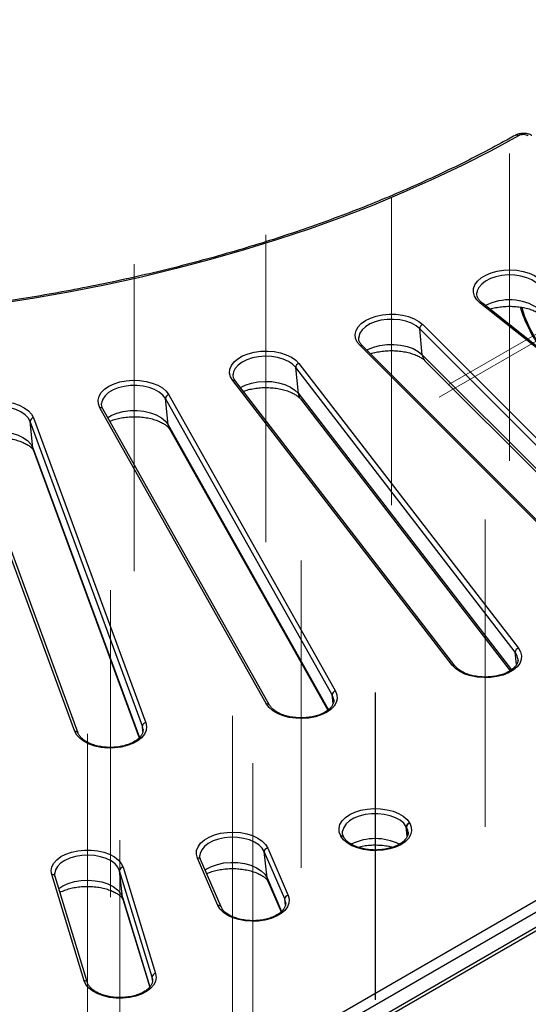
# Model space of a CAD drawing. Header units: millimetres. Extents: x 200 to 5740, y 200 to 4000.
# Tile 29 of 38: x 4419 to 4564, y 2380 to 2661. Entities that reach past the tile are written whole.
import ezdxf

# ---------------------------------------------------------------- set-up
doc = ezdxf.new("R2010")
doc.units = ezdxf.units.MM
doc.header["$LTSCALE"] = 20
doc.linetypes.add('CENTERX2', pattern=[20.32, 12.7, -2.54, 2.54, -2.54])
doc.layers.add('FORMAT', color=7, linetype='Continuous')

msp = doc.modelspace()

# ---------------------------------------------------------------- linework, layer by layer
at = {"color": 7, "linetype": 'Continuous', "lineweight": 25}
for p, q in [((5195.934, 2764.553), (4333.264, 2266.544)), ((5192.642, 2763.623), (4333.264, 2267.514)), ((4549.828, 2583.553), (4549.793, 2583.316)), ((4641.273, 2508.438), (4550.754, 2580.361)), ((4641.895, 2508.404), (4551.376, 2580.328)), ((4610.482, 2496.042), (4533.482, 2573.034)), ((4534.19, 2565.637), (4533.482, 2573.034)), ((4534.345, 2574.209), (4611.345, 2497.218)), ((4516.062, 2570.67), (4516.046, 2570.462)), ((4593.433, 2491.248), (4516.433, 2568.239)), ((4594.14, 2491.138), (4517.14, 2568.13)), ((4560.727, 2480.774), (4498.09, 2561.99)), ((4498.837, 2554.548), (4498.09, 2561.99)), ((4499, 2563.112), (4561.637, 2481.895)), ((4534.969, 2563.895), (4608.944, 2489.927)), ((4480.225, 2560.129), (4480.212, 2559.966)), ((4542.743, 2477.039), (4480.105, 2558.255)), ((4543.535, 2476.833), (4480.897, 2558.049)), ((4461.839, 2554.207), (4509.428, 2469.656)), ((4489.757, 2465.967), (4442.169, 2550.518)), ((4508.48, 2468.591), (4460.892, 2553.142)), ((4461.669, 2545.654), (4460.892, 2553.142)), ((4499.428, 2553.02), (4559.244, 2475.462)), ((4423.269, 2547.594), (4455.288, 2460.635)), ((4490.629, 2465.641), (4443.04, 2550.192)), ((4435.057, 2458.152), (4403.039, 2545.112)), ((4454.313, 2459.628), (4422.295, 2546.587)), ((4423.095, 2539.052), (4422.295, 2546.587)), ((4435.996, 2457.681), (4403.977, 2544.641)), ((4462.049, 2544.446), (4507.212, 2464.205)), ((4423.275, 2538.278), (4453.438, 2456.358)), ((4334.673, 2276.079), (4753.033, 2517.593)), ((4754.441, 2515.004), (4336.082, 2273.49)), ((4561.529, 2478.779), (4561.517, 2478.913)), ((4508.92, 2467.257), (4508.906, 2467.368)), ((4454.5, 2458.84), (4454.486, 2458.953)), ((4529.694, 2430.901), (4529.648, 2430.982)), ((4530.133, 2429.567), (4530.119, 2429.678)), ((4530.595, 2432.048), (4530.641, 2431.966)), ((4510.971, 2428.277), (4510.925, 2428.358)), ((4511.842, 2427.951), (4511.796, 2428.032)), ((4490.084, 2424.908), (4495.916, 2411.405)), ((4475.848, 2408.516), (4470.016, 2422.02)), ((4470.723, 2422.91), (4470.711, 2422.77)), ((4476.766, 2408.096), (4470.934, 2421.6)), ((4494.95, 2410.378), (4489.118, 2423.881)), ((4489.911, 2416.362), (4489.118, 2423.881)), ((4457.098, 2388.08), (4447.828, 2418.43)), ((4448.634, 2410.878), (4447.828, 2418.43)), ((4448.809, 2419.417), (4458.079, 2389.068)), ((4437.711, 2386.994), (4428.441, 2417.344)), ((4429.298, 2417.827), (4429.285, 2417.674)), ((4438.667, 2386.47), (4429.397, 2416.82)), ((4490.154, 2415.431), (4493.926, 2406.698)), ((4448.757, 2410.273), (4456.406, 2385.231)), ((4495.209, 2409.406), (4495.194, 2409.526)), ((4457.222, 2387.477), (4457.21, 2387.58))]:
    msp.add_line(p, q, dxfattribs=at)
at = {"color": 8, "linetype": 'Continuous', "lineweight": 25}
for p, q in [((4534.19, 2565.637), (4609.539, 2490.296)), ((4498.837, 2554.548), (4559.628, 2475.727)), ((4461.669, 2545.654), (4507.419, 2464.371)), ((4423.095, 2539.052), (4453.515, 2456.433)), ((4561.083, 2477.229), (4560.727, 2480.774)), ((4508.74, 2466.087), (4508.48, 2468.591)), ((4454.486, 2458.953), (4454.313, 2459.628)), ((4454.468, 2458.167), (4454.313, 2459.628)), ((4529.923, 2428.33), (4529.648, 2430.982)), ((4529.954, 2428.397), (4529.694, 2430.901)), ((4489.911, 2416.362), (4494.036, 2406.811)), ((4448.634, 2410.878), (4456.449, 2385.292)), ((4448.757, 2410.273), (4448.634, 2410.878)), ((4495.194, 2409.526), (4494.95, 2410.378)), ((4495.134, 2408.636), (4494.95, 2410.378)), ((4457.21, 2387.58), (4457.098, 2388.08)), ((4457.198, 2387.141), (4457.098, 2388.08))]:
    msp.add_line(p, q, dxfattribs=at)
at = {"color": 7, "linetype": 'Continuous', "lineweight": 25, "flags": 128}
for points in [[(4561.664, 2628.088), (4553.839, 2623.827), (4545.775, 2619.716), (4537.482, 2615.76), (4528.968, 2611.964), (4520.242, 2608.332), (4511.314, 2604.867), (4502.194, 2601.573), (4492.891, 2598.455), (4483.415, 2595.514), (4473.777, 2592.756), (4463.988, 2590.181), (4454.056, 2587.794), (4443.995, 2585.596), (4433.813, 2583.591), (4423.523, 2581.779), (4413.136, 2580.165)], [(4550.754, 2580.361), (4549.78, 2581.308), (4549.123, 2582.343), (4548.807, 2583.429), (4548.843, 2584.531), (4549.228, 2585.61), (4549.95, 2586.63), (4550.985, 2587.555), (4552.296, 2588.356), (4553.84, 2589.003), (4555.564, 2589.476), (4557.408, 2589.758), (4559.312, 2589.839), (4561.208, 2589.717), (4563.034, 2589.396), (4564.726, 2588.887), (4566.227, 2588.207), (4567.487, 2587.379)], [(4516.433, 2568.239), (4515.636, 2569.24), (4515.17, 2570.309), (4515.053, 2571.408), (4515.287, 2572.502), (4515.866, 2573.551), (4516.769, 2574.522), (4517.965, 2575.38), (4519.414, 2576.097), (4521.067, 2576.648), (4522.867, 2577.014), (4524.752, 2577.183), (4526.66, 2577.149), (4528.524, 2576.913), (4530.281, 2576.484), (4531.872, 2575.875), (4533.242, 2575.109), (4534.345, 2574.209)], [(4480.105, 2558.255), (4479.493, 2559.299), (4479.224, 2560.389), (4479.306, 2561.49), (4479.737, 2562.563), (4480.503, 2563.572), (4481.576, 2564.483), (4482.922, 2565.265), (4484.493, 2565.89), (4486.236, 2566.338), (4488.092, 2566.594), (4489.998, 2566.648), (4491.889, 2566.499), (4493.701, 2566.152), (4495.371, 2565.619), (4496.842, 2564.918), (4498.066, 2564.072), (4499, 2563.112)], [(4442.169, 2550.518), (4441.749, 2551.592), (4441.678, 2552.693), (4441.96, 2553.783), (4442.583, 2554.824), (4443.527, 2555.782), (4444.759, 2556.623), (4446.239, 2557.319), (4447.914, 2557.846), (4449.729, 2558.186), (4451.622, 2558.328), (4453.527, 2558.267), (4455.381, 2558.005), (4457.119, 2557.551), (4458.684, 2556.92), (4460.02, 2556.134), (4461.084, 2555.219), (4461.839, 2554.207)], [(4403.039, 2545.112), (4402.816, 2546.206), (4402.945, 2547.305), (4403.422, 2548.372), (4404.23, 2549.37), (4405.342, 2550.265), (4406.721, 2551.027), (4408.318, 2551.63), (4410.08, 2552.053), (4411.947, 2552.282), (4413.854, 2552.309), (4415.738, 2552.134), (4417.534, 2551.761), (4419.181, 2551.204), (4420.622, 2550.483), (4421.81, 2549.62), (4422.702, 2548.646), (4423.269, 2547.594)], [(4561.637, 2481.895), (4562.249, 2480.852), (4562.519, 2479.761), (4562.437, 2478.661), (4562.005, 2477.587), (4561.24, 2476.578), (4560.166, 2475.667), (4558.821, 2474.886), (4557.25, 2474.261), (4555.507, 2473.813), (4553.65, 2473.557), (4551.744, 2473.503), (4549.853, 2473.652), (4548.042, 2473.998), (4546.372, 2474.532), (4544.9, 2475.233), (4543.677, 2476.078), (4542.743, 2477.039)], [(4509.428, 2469.656), (4509.847, 2468.582), (4509.918, 2467.481), (4509.637, 2466.391), (4509.014, 2465.35), (4508.07, 2464.392), (4506.837, 2463.551), (4505.358, 2462.855), (4503.682, 2462.328), (4501.867, 2461.988), (4499.975, 2461.846), (4498.069, 2461.907), (4496.216, 2462.169), (4494.477, 2462.623), (4492.913, 2463.254), (4491.576, 2464.04), (4490.512, 2464.955), (4489.757, 2465.967)], [(4455.288, 2460.635), (4455.511, 2459.541), (4455.381, 2458.442), (4454.905, 2457.375), (4454.096, 2456.377), (4452.984, 2455.482), (4451.606, 2454.72), (4450.009, 2454.117), (4448.247, 2453.694), (4446.38, 2453.465), (4444.472, 2453.437), (4442.588, 2453.613), (4440.792, 2453.986), (4439.146, 2454.542), (4437.704, 2455.264), (4436.517, 2456.127), (4435.624, 2457.101), (4435.057, 2458.152)], [(4510.925, 2428.358), (4510.505, 2429.433), (4510.435, 2430.534), (4510.716, 2431.623), (4511.339, 2432.664), (4512.283, 2433.622), (4513.516, 2434.463), (4514.995, 2435.159), (4516.671, 2435.686), (4518.486, 2436.026), (4520.378, 2436.169), (4522.283, 2436.108), (4524.137, 2435.845), (4525.875, 2435.391), (4527.44, 2434.76), (4528.777, 2433.974), (4529.841, 2433.059), (4530.595, 2432.048)], [(4530.641, 2431.966), (4531.061, 2430.892), (4531.131, 2429.791), (4530.85, 2428.701), (4530.227, 2427.66), (4529.283, 2426.702), (4528.05, 2425.861), (4526.571, 2425.165), (4524.895, 2424.638), (4523.08, 2424.298), (4521.188, 2424.156), (4519.283, 2424.217), (4517.429, 2424.479), (4515.69, 2424.933), (4514.126, 2425.564), (4512.789, 2426.35), (4511.725, 2427.265), (4510.971, 2428.277)], [(4470.016, 2422.02), (4469.727, 2423.109), (4469.79, 2424.21), (4470.202, 2425.285), (4470.949, 2426.299), (4472.007, 2427.216), (4473.338, 2428.005), (4474.898, 2428.64), (4476.633, 2429.098), (4478.485, 2429.365), (4480.39, 2429.43), (4482.283, 2429.293), (4484.101, 2428.957), (4485.78, 2428.434), (4487.264, 2427.741), (4488.503, 2426.903), (4489.454, 2425.948), (4490.084, 2424.908)], [(4428.441, 2417.344), (4428.284, 2418.442), (4428.48, 2419.538), (4429.021, 2420.594), (4429.889, 2421.575), (4431.055, 2422.448), (4432.478, 2423.181), (4434.111, 2423.752), (4435.897, 2424.139), (4437.777, 2424.33), (4439.685, 2424.319), (4441.557, 2424.106), (4443.329, 2423.697), (4444.942, 2423.108), (4446.339, 2422.357), (4447.473, 2421.471), (4448.306, 2420.48), (4448.809, 2419.417)], [(4495.916, 2411.405), (4496.205, 2410.316), (4496.142, 2409.215), (4495.73, 2408.139), (4494.983, 2407.125), (4493.926, 2406.208), (4492.594, 2405.419), (4491.034, 2404.784), (4489.299, 2404.326), (4487.447, 2404.059), (4485.542, 2403.994), (4483.649, 2404.131), (4481.832, 2404.468), (4480.152, 2404.991), (4478.668, 2405.683), (4477.429, 2406.521), (4476.479, 2407.476), (4475.848, 2408.516)], [(4458.079, 2389.068), (4458.236, 2387.97), (4458.04, 2386.874), (4457.499, 2385.817), (4456.631, 2384.836), (4455.465, 2383.964), (4454.042, 2383.23), (4452.409, 2382.66), (4450.623, 2382.273), (4448.744, 2382.081), (4446.835, 2382.093), (4444.963, 2382.306), (4443.191, 2382.715), (4441.579, 2383.304), (4440.182, 2384.055), (4439.047, 2384.941), (4438.214, 2385.932), (4437.711, 2386.994)]]:
    msp.add_lwpolyline(points, dxfattribs=at)
at = {"color": 8, "linetype": 'Continuous', "lineweight": 25, "flags": 128}
for points in [[(4566.681, 2586.154), (4565.464, 2586.944), (4564.003, 2587.582), (4562.355, 2588.044), (4560.582, 2588.311), (4558.754, 2588.373), (4556.939, 2588.228), (4555.208, 2587.882), (4553.628, 2587.347), (4552.258, 2586.645), (4551.153, 2585.801), (4550.353, 2584.85), (4549.89, 2583.826), (4549.828, 2583.553)], [(4533.482, 2573.034), (4532.415, 2573.894), (4531.078, 2574.617), (4529.522, 2575.175), (4527.808, 2575.548), (4526, 2575.72), (4524.169, 2575.685), (4522.385, 2575.445), (4520.716, 2575.009), (4519.227, 2574.393), (4517.975, 2573.621), (4517.008, 2572.723), (4516.362, 2571.733), (4516.064, 2570.69), (4516.062, 2570.67)], [(4518.341, 2566.93), (4518.688, 2567.114), (4520.308, 2567.784), (4522.122, 2568.259), (4524.063, 2568.52), (4526.054, 2568.558), (4528.019, 2568.37), (4529.884, 2567.965), (4531.576, 2567.358), (4533.03, 2566.572), (4534.19, 2565.637)], [(4498.09, 2561.99), (4497.184, 2562.909), (4495.985, 2563.709), (4494.539, 2564.358), (4492.902, 2564.832), (4491.135, 2565.113), (4489.308, 2565.189), (4487.49, 2565.058), (4485.752, 2564.724), (4484.159, 2564.201), (4482.774, 2563.509), (4481.649, 2562.674), (4480.828, 2561.729), (4480.342, 2560.709), (4480.225, 2560.129)], [(4460.892, 2553.142), (4460.157, 2554.111), (4459.11, 2554.979), (4457.789, 2555.712), (4456.246, 2556.282), (4454.54, 2556.667), (4452.737, 2556.853), (4450.905, 2556.832), (4449.116, 2556.606), (4447.438, 2556.182), (4445.935, 2555.577), (4444.665, 2554.815), (4443.677, 2553.924), (4443.01, 2552.939), (4442.688, 2551.901)], [(4482.278, 2556.259), (4483.687, 2556.953), (4485.419, 2557.522), (4487.31, 2557.884), (4489.287, 2558.027), (4491.274, 2557.944), (4493.195, 2557.639), (4494.976, 2557.124), (4496.548, 2556.418), (4497.852, 2555.548), (4498.837, 2554.548)], [(4422.295, 2546.587), (4421.74, 2547.595), (4420.856, 2548.521), (4419.675, 2549.33), (4418.244, 2549.99), (4416.617, 2550.476), (4414.857, 2550.77), (4413.032, 2550.86), (4411.211, 2550.742), (4409.465, 2550.422), (4407.861, 2549.911), (4406.46, 2549.23), (4405.317, 2548.404), (4404.474, 2547.465), (4403.965, 2546.449), (4403.827, 2545.799)], [(4444.417, 2547.745), (4445.403, 2548.303), (4447.038, 2548.96), (4448.863, 2549.421), (4450.809, 2549.668), (4452.801, 2549.69), (4454.762, 2549.488), (4456.618, 2549.069), (4458.296, 2548.449), (4459.732, 2547.652), (4460.871, 2546.708), (4461.669, 2545.654)], [(4462.049, 2544.446), (4461.827, 2544.94), (4461.669, 2545.654)], [(4405.152, 2541.449), (4405.874, 2541.926), (4407.398, 2542.667), (4409.142, 2543.222), (4411.041, 2543.571), (4413.021, 2543.698), (4415.006, 2543.601), (4416.92, 2543.281), (4418.689, 2542.752), (4420.246, 2542.034), (4421.53, 2541.155), (4422.492, 2540.148), (4423.095, 2539.052)], [(4423.275, 2538.278), (4423.257, 2538.328), (4423.095, 2539.052)], [(4561.517, 2478.913), (4561.305, 2479.77), (4560.727, 2480.774)], [(4508.906, 2467.368), (4508.873, 2467.558), (4508.48, 2468.591)], [(4529.648, 2430.982), (4528.914, 2431.951), (4527.866, 2432.819), (4526.546, 2433.552), (4525.003, 2434.122), (4523.297, 2434.507), (4521.493, 2434.693), (4519.662, 2434.672), (4517.872, 2434.446), (4516.194, 2434.022), (4514.691, 2433.417), (4513.421, 2432.655), (4512.434, 2431.764), (4511.766, 2430.779), (4511.444, 2429.741)], [(4530.119, 2429.678), (4530.086, 2429.868), (4529.694, 2430.901)], [(4489.118, 2423.881), (4488.502, 2424.877), (4487.562, 2425.785), (4486.334, 2426.569), (4484.863, 2427.2), (4483.208, 2427.654), (4481.431, 2427.912), (4479.602, 2427.965), (4477.789, 2427.811), (4476.064, 2427.455), (4474.491, 2426.913), (4473.133, 2426.203), (4472.04, 2425.355), (4471.255, 2424.399), (4470.808, 2423.374), (4470.723, 2422.91)], [(4447.828, 2418.43), (4447.335, 2419.448), (4446.507, 2420.392), (4445.376, 2421.224), (4443.985, 2421.912), (4442.389, 2422.431), (4440.648, 2422.76), (4438.829, 2422.887), (4437.002, 2422.806), (4435.238, 2422.521), (4433.604, 2422.043), (4432.163, 2421.39), (4430.97, 2420.587), (4430.071, 2419.666), (4429.501, 2418.661), (4429.298, 2417.827)], [(4472.2, 2418.669), (4472.527, 2418.887), (4474.005, 2419.659), (4475.715, 2420.249), (4477.592, 2420.635), (4479.563, 2420.803), (4481.552, 2420.745), (4483.484, 2420.464), (4485.284, 2419.972), (4486.883, 2419.285), (4488.22, 2418.432), (4489.242, 2417.445), (4489.911, 2416.362)], [(4430.457, 2413.35), (4431.597, 2414.098), (4433.164, 2414.808), (4434.942, 2415.328), (4436.86, 2415.637), (4438.847, 2415.725), (4440.825, 2415.587), (4442.718, 2415.23), (4444.454, 2414.665), (4445.966, 2413.917), (4447.196, 2413.012), (4448.097, 2411.986), (4448.634, 2410.878)], [(4490.154, 2415.431), (4490.072, 2415.641), (4489.911, 2416.362)]]:
    msp.add_lwpolyline(points, dxfattribs=at)
at = {"color": 8, "linetype": 'Continuous', "lineweight": 25}
for centre, radius, start, end in [((4561.08, 2627.304), 0.978, 53.29758, 113.9807), ((4559.041, 2566.194), 15.092, 56.62884, 116.86771), ((4551.038, 2579.842), 0.592, 55.1439, 118.6726), ((4516.701, 2567.628), 0.667, 48.79104, 113.61913), ((4536.973, 2565.835), 2.79, 184.07465, 224.07043), ((4480.349, 2557.567), 0.73, 41.35579, 109.50284), ((4501.765, 2554.803), 2.939, 184.96082, 217.3309), ((4442.379, 2549.752), 0.794, 33.64101, 105.332), ((4542.987, 2476.35), 0.731, 41.66007, 109.48298), ((4489.967, 2465.2), 0.795, 34.00028, 105.31005), ((4435.226, 2457.318), 0.851, 25.29507, 101.41598), ((4511.135, 2427.594), 0.792, 32.65274, 105.39189), ((4511.181, 2427.51), 0.795, 33.98035, 105.31127), ((4520.758, 2411.953), 15.642, 63.85375, 115.90113), ((4470.199, 2421.207), 0.833, 28.12739, 102.69996), ((4428.611, 2416.521), 0.841, 20.82395, 101.70058), ((4476.031, 2407.702), 0.835, 28.76377, 102.66217), ((4437.881, 2386.171), 0.841, 20.8511, 101.69861)]:
    msp.add_arc(centre, radius, start, end, dxfattribs=at)
at = {"color": 7, "linetype": 'Continuous', "lineweight": 25}
for centre, radius, start, end in [((4534.727, 2573.025), 1.244, 107.8623, 179.57437), ((4499.255, 2561.974), 1.166, 102.6613, 179.22765), ((4461.986, 2553.123), 1.095, 97.72626, 178.98279), ((4423.324, 2546.567), 1.029, 93.01324, 178.88612), ((4561.893, 2480.758), 1.166, 102.6613, 179.22765), ((4509.575, 2468.571), 1.095, 97.72626, 178.98279), ((4455.342, 2459.608), 1.029, 93.01324, 178.88612), ((4530.742, 2430.963), 1.095, 97.72626, 178.98279), ((4530.788, 2430.881), 1.095, 97.72626, 178.98279), ((4490.168, 2423.861), 1.05, 94.56226, 178.89902), ((4448.835, 2418.41), 1.007, 91.4841, 178.89485), ((4496, 2410.358), 1.05, 94.56226, 178.89902), ((4458.105, 2388.061), 1.007, 91.4841, 178.89485)]:
    msp.add_arc(centre, radius, start, end, dxfattribs=at)
at = {"color": 8, "linetype": 'Continuous', "lineweight": 25}
msp.add_ellipse((4576.347, 2574.881), major_axis=(-11.486, 17.034), ratio=0.5250234, start_param=0.9913993, end_param=1.760918, dxfattribs=at)
at = {"color": 7, "linetype": 'Continuous', "lineweight": 25}
for points, knots in [([(4560.683, 2628.198), (4559.408, 2627.487), (4555.709, 2625.426), (4549.42, 2622.114), (4541.751, 2618.308), (4533.876, 2614.642), (4525.807, 2611.119), (4517.55, 2607.741), (4509.113, 2604.513), (4500.506, 2601.437), (4491.735, 2598.516), (4482.81, 2595.754), (4473.74, 2593.153), (4464.532, 2590.715), (4455.197, 2588.444), (4445.743, 2586.341), (4436.179, 2584.409), (4426.515, 2582.649), (4416.76, 2581.063), (4406.924, 2579.653), (4397.016, 2578.42), (4387.045, 2577.365), (4377.023, 2576.489), (4366.957, 2575.794), (4356.859, 2575.28), (4346.738, 2574.947), (4336.604, 2574.797), (4326.466, 2574.828), (4316.335, 2575.041), (4306.221, 2575.435), (4296.132, 2576.011), (4286.08, 2576.768), (4276.074, 2577.705), (4266.124, 2578.82), (4256.239, 2580.114), (4246.43, 2581.584), (4236.704, 2583.23), (4227.073, 2585.049), (4217.546, 2587.04), (4208.131, 2589.201), (4198.838, 2591.529), (4189.676, 2594.023), (4180.654, 2596.679), (4171.781, 2599.496), (4163.065, 2602.47), (4154.515, 2605.598), (4146.139, 2608.878), (4137.945, 2612.306), (4129.941, 2615.878), (4122.135, 2619.591), (4114.67, 2623.375), (4109.282, 2626.272), (4106.418, 2627.877), (4105.845, 2628.198)], [0, 0, 0, 0, 0.0105754, 0.0306821, 0.05079, 0.0708987, 0.0910083, 0.1111187, 0.1312301, 0.1513425, 0.1714559, 0.1915702, 0.2116855, 0.2318017, 0.2519188, 0.2720367, 0.2921553, 0.3122747, 0.3323948, 0.3525154, 0.3726366, 0.3927582, 0.4128803, 0.4330026, 0.4531252, 0.4732481, 0.493371, 0.513494, 0.533617, 0.5537399, 0.5738626, 0.5939851, 0.6141072, 0.634229, 0.6543503, 0.6744712, 0.6945914, 0.714711, 0.7348298, 0.7549479, 0.7750652, 0.7951815, 0.8152969, 0.8354113, 0.8555247, 0.875637, 0.8957482, 0.9158583, 0.9359673, 0.9560753, 0.9761822, 0.9952309, 1, 1, 1, 1]), ([(4565.462, 2628.172), (4565.446, 2628.183), (4565.163, 2628.381), (4564.481, 2628.613), (4563.42, 2628.813), (4562.28, 2628.76), (4561.34, 2628.552), (4560.864, 2628.268), (4560.704, 2628.173)], [0, 0, 0, 0, 0.0124629, 0.2166863, 0.4326133, 0.654012, 0.8841352, 1, 1, 1, 1]), ([(4564.464, 2628.078), (4564.29, 2628.161), (4563.941, 2628.326), (4563.275, 2628.43), (4562.6, 2628.407), (4562.044, 2628.277), (4561.77, 2628.141), (4561.664, 2628.088)], [0, 0, 0, 0, 0.2168169, 0.4336737, 0.6496497, 0.8652705, 1, 1, 1, 1]), ([(4551.376, 2580.328), (4551.223, 2580.457), (4550.774, 2580.836), (4550.23, 2581.502), (4549.86, 2582.302), (4549.727, 2582.958), (4549.826, 2583.366), (4549.859, 2583.505)], [0, 0, 0, 0, 0.1260108, 0.3682501, 0.6128867, 0.8678094, 1, 1, 1, 1]), ([(4553.493, 2578.646), (4553.511, 2578.652), (4553.995, 2578.826), (4555.117, 2579.074), (4556.817, 2579.349), (4558.624, 2579.467), (4560.449, 2579.432), (4562.234, 2579.241), (4563.913, 2578.907), (4565.428, 2578.451), (4566.721, 2577.907), (4567.662, 2577.378), (4568.09, 2577.057), (4568.262, 2576.929)], [0, 0, 0, 0, 0.0040014, 0.1061442, 0.2098451, 0.3146183, 0.4199172, 0.5251395, 0.6295872, 0.7327371, 0.8341536, 0.9336184, 1, 1, 1, 1]), ([(4562.165, 2579.222), (4562.186, 2579.136), (4562.395, 2578.281), (4562.999, 2576.609), (4563.977, 2574.247), (4565.162, 2571.901), (4566.517, 2569.62), (4567.717, 2567.816), (4568.502, 2566.829), (4568.739, 2566.532)], [0, 0, 0, 0, 0.020284, 0.2017373, 0.3825609, 0.5628571, 0.7427687, 0.9224543, 1, 1, 1, 1]), ([(4517.14, 2568.13), (4517.015, 2568.264), (4516.645, 2568.658), (4516.252, 2569.333), (4516.033, 2569.985), (4516.072, 2570.376), (4516.085, 2570.507)], [0, 0, 0, 0, 0.16861554, 0.49640251, 0.8315525, 1, 1, 1, 1]), ([(4519.392, 2565.879), (4519.426, 2565.892), (4519.91, 2566.079), (4521.025, 2566.352), (4522.698, 2566.657), (4524.492, 2566.808), (4526.317, 2566.808), (4528.117, 2566.65), (4529.825, 2566.346), (4531.379, 2565.915), (4532.728, 2565.386), (4533.823, 2564.804), (4534.554, 2564.286), (4534.854, 2564.003), (4534.969, 2563.895)], [0, 0, 0, 0, 0.0071469, 0.0998713, 0.1940972, 0.2894049, 0.3853032, 0.4812815, 0.5766635, 0.6709633, 0.7637593, 0.8547939, 0.9441764, 1, 1, 1, 1]), ([(4480.897, 2558.049), (4480.801, 2558.185), (4480.514, 2558.588), (4480.239, 2559.245), (4480.229, 2559.752), (4480.224, 2560)], [0, 0, 0, 0, 0.2042881, 0.6098035, 1, 1, 1, 1]), ([(4483.116, 2555.173), (4483.247, 2555.226), (4483.815, 2555.458), (4485.022, 2555.776), (4486.687, 2556.091), (4488.472, 2556.259), (4490.297, 2556.274), (4492.102, 2556.132), (4493.822, 2555.842), (4495.395, 2555.422), (4496.766, 2554.902), (4497.891, 2554.322), (4498.737, 2553.736), (4499.207, 2553.293), (4499.375, 2553.086), (4499.428, 2553.02)], [0, 0, 0, 0, 0.0254089, 0.1099339, 0.1958616, 0.28282, 0.3703645, 0.45803, 0.5452119, 0.6314485, 0.7163461, 0.7996477, 0.8814071, 0.9623043, 1, 1, 1, 1]), ([(4443.04, 2550.192), (4442.973, 2550.326), (4442.766, 2550.736), (4442.623, 2551.295), (4442.695, 2551.723), (4442.722, 2551.884)], [0, 0, 0, 0, 0.2335417, 0.7130296, 1, 1, 1, 1]), ([(4445.039, 2546.64), (4445.237, 2546.728), (4445.85, 2546.999), (4447.104, 2547.367), (4448.739, 2547.71), (4450.504, 2547.912), (4452.325, 2547.963), (4454.14, 2547.858), (4455.886, 2547.601), (4457.498, 2547.209), (4458.92, 2546.708), (4460.105, 2546.138), (4461.02, 2545.547), (4461.647, 2544.997), (4461.938, 2544.634), (4462.023, 2544.49), (4462.049, 2544.446)], [0, 0, 0, 0, 0.0365589, 0.1135036, 0.1917901, 0.2711063, 0.351055, 0.4312133, 0.5110597, 0.590134, 0.6680602, 0.744564, 0.8196086, 0.8936486, 0.9679429, 1, 1, 1, 1]), ([(4405.559, 2540.345), (4405.732, 2540.435), (4406.276, 2540.716), (4407.437, 2541.126), (4408.986, 2541.533), (4410.695, 2541.812), (4412.491, 2541.946), (4414.318, 2541.925), (4416.109, 2541.748), (4417.8, 2541.426), (4419.331, 2540.98), (4420.65, 2540.442), (4421.713, 2539.855), (4422.496, 2539.274), (4422.994, 2538.764), (4423.214, 2538.426), (4423.257, 2538.321), (4423.275, 2538.278)], [0, 0, 0, 0, 0.0324668, 0.1020001, 0.172841, 0.2447907, 0.3175183, 0.3906463, 0.4637682, 0.5363864, 0.6081344, 0.6787015, 0.7479165, 0.8159159, 0.8834422, 0.9518356, 1, 1, 1, 1]), ([(4561.493, 2478.808), (4561.508, 2478.691), (4561.561, 2478.284), (4561.355, 2477.626), (4560.866, 2476.792), (4560.094, 2476.006), (4559.039, 2475.276), (4557.757, 2474.657), (4556.287, 2474.17), (4554.675, 2473.836), (4552.974, 2473.669), (4551.245, 2473.678), (4549.547, 2473.861), (4547.943, 2474.211), (4546.487, 2474.712), (4545.237, 2475.34), (4544.213, 2476.059), (4543.76, 2476.577), (4543.535, 2476.833)], [0, 0, 0, 0, 0.0292722, 0.1019325, 0.1639623, 0.2300336, 0.2944432, 0.3585286, 0.4226892, 0.4870974, 0.5517207, 0.6164607, 0.6811981, 0.7457723, 0.8100618, 0.8739666, 0.9374715, 1, 1, 1, 1]), ([(4508.883, 2467.346), (4508.9, 2467.277), (4508.99, 2466.923), (4508.874, 2466.327), (4508.523, 2465.497), (4507.865, 2464.684), (4506.912, 2463.914), (4505.72, 2463.245), (4504.324, 2462.7), (4502.765, 2462.301), (4501.095, 2462.063), (4499.37, 2461.997), (4497.652, 2462.108), (4496.001, 2462.39), (4494.477, 2462.83), (4493.132, 2463.409), (4492.019, 2464.096), (4491.147, 2464.856), (4490.801, 2465.379), (4490.629, 2465.641)], [0, 0, 0, 0, 0.0163219, 0.0833274, 0.1435274, 0.207738, 0.2693446, 0.3302129, 0.3910431, 0.4520767, 0.5133396, 0.574756, 0.6362192, 0.6975905, 0.758739, 0.8195571, 0.8799849, 0.9401185, 1, 1, 1, 1]), ([(4454.468, 2458.928), (4454.491, 2458.699), (4454.54, 2458.211), (4454.299, 2457.465), (4453.802, 2456.663), (4453.014, 2455.881), (4451.943, 2455.158), (4450.647, 2454.547), (4449.166, 2454.07), (4447.546, 2453.746), (4445.842, 2453.591), (4444.113, 2453.611), (4442.42, 2453.806), (4440.823, 2454.166), (4439.38, 2454.677), (4438.141, 2455.312), (4437.146, 2456.04), (4436.426, 2456.818), (4436.114, 2457.369), (4436.006, 2457.653), (4435.996, 2457.681)], [0, 0, 0, 0, 0.052656, 0.1126033, 0.1693126, 0.2296979, 0.28869, 0.3474249, 0.40625, 0.4653038, 0.52455, 0.5838962, 0.6432302, 0.7024071, 0.7613161, 0.819868, 0.8780582, 0.9361103, 0.9935911, 1, 1, 1, 1]), ([(4511.796, 2428.032), (4511.729, 2428.166), (4511.523, 2428.576), (4511.38, 2429.135), (4511.451, 2429.563), (4511.478, 2429.724)], [0, 0, 0, 0, 0.2335417, 0.7130296, 1, 1, 1, 1]), ([(4530.096, 2429.656), (4530.114, 2429.587), (4530.203, 2429.233), (4530.088, 2428.637), (4529.737, 2427.807), (4529.079, 2426.994), (4528.125, 2426.224), (4526.934, 2425.555), (4525.537, 2425.011), (4523.978, 2424.611), (4522.308, 2424.373), (4520.583, 2424.307), (4518.865, 2424.418), (4517.214, 2424.7), (4515.69, 2425.14), (4514.346, 2425.719), (4513.232, 2426.406), (4512.361, 2427.166), (4512.015, 2427.689), (4511.842, 2427.951)], [0, 0, 0, 0, 0.0163219, 0.0833274, 0.1435274, 0.207738, 0.2693446, 0.3302129, 0.3910431, 0.4520767, 0.5133396, 0.574756, 0.6362192, 0.6975905, 0.758739, 0.8195571, 0.8799849, 0.9401185, 1, 1, 1, 1]), ([(4515.756, 2425.153), (4515.793, 2425.164), (4516.326, 2425.33), (4517.509, 2425.542), (4519.257, 2425.754), (4521.083, 2425.804), (4522.893, 2425.695), (4524.489, 2425.474), (4525.399, 2425.237), (4525.777, 2425.138)], [0, 0, 0, 0, 0.01271572, 0.18291028, 0.35534329, 0.52915143, 0.70341503, 0.87700087, 1, 1, 1, 1]), ([(4470.934, 2421.6), (4470.882, 2421.732), (4470.725, 2422.137), (4470.72, 2422.533), (4470.717, 2422.799)], [0, 0, 0, 0, 0.3275146, 1, 1, 1, 1]), ([(4472.674, 2417.571), (4472.727, 2417.598), (4473.146, 2417.817), (4474.156, 2418.177), (4475.675, 2418.6), (4477.371, 2418.895), (4479.159, 2419.048), (4480.985, 2419.046), (4482.785, 2418.889), (4484.492, 2418.584), (4486.046, 2418.152), (4487.394, 2417.623), (4488.49, 2417.04), (4489.309, 2416.455), (4489.842, 2415.933), (4490.079, 2415.592), (4490.134, 2415.474), (4490.154, 2415.431)], [0, 0, 0, 0, 0.01031955, 0.08189201, 0.15482191, 0.22893166, 0.30389074, 0.37931292, 0.45479591, 0.52980851, 0.60396859, 0.67694497, 0.74853567, 0.81882819, 0.8884871, 0.95884194, 1, 1, 1, 1]), ([(4429.397, 2416.82), (4429.361, 2416.951), (4429.277, 2417.248), (4429.307, 2417.542), (4429.324, 2417.707)], [0, 0, 0, 0, 0.4407286, 1, 1, 1, 1]), ([(4430.789, 2412.263), (4430.827, 2412.286), (4431.193, 2412.501), (4432.125, 2412.882), (4433.56, 2413.348), (4435.195, 2413.7), (4436.947, 2413.917), (4438.766, 2413.983), (4440.585, 2413.893), (4442.34, 2413.65), (4443.968, 2413.271), (4445.411, 2412.78), (4446.621, 2412.214), (4447.563, 2411.623), (4448.22, 2411.064), (4448.601, 2410.606), (4448.727, 2410.362), (4448.75, 2410.295), (4448.757, 2410.273)], [0, 0, 0, 0, 0.0077028, 0.0744584, 0.1424729, 0.2116952, 0.2818613, 0.3526237, 0.423609, 0.4943674, 0.5644774, 0.6336007, 0.7014815, 0.7680587, 0.8336779, 0.8994146, 0.9668264, 1, 1, 1, 1]), ([(4495.165, 2409.501), (4495.193, 2409.324), (4495.264, 2408.857), (4495.058, 2408.139), (4494.573, 2407.306), (4493.808, 2406.518), (4492.758, 2405.786), (4491.482, 2405.163), (4490.015, 2404.673), (4488.406, 2404.336), (4486.707, 2404.165), (4484.977, 2404.169), (4483.278, 2404.348), (4481.671, 2404.695), (4480.212, 2405.192), (4478.952, 2405.818), (4477.937, 2406.538), (4477.176, 2407.316), (4476.902, 2407.837), (4476.766, 2408.096)], [0, 0, 0, 0, 0.0411923, 0.1083954, 0.1659438, 0.2272466, 0.2869613, 0.3463607, 0.4058216, 0.4655113, 0.525402, 0.5854032, 0.6454055, 0.7052592, 0.7648515, 0.824089, 0.8829543, 0.9416573, 1, 1, 1, 1]), ([(4457.211, 2387.556), (4457.223, 2387.278), (4457.248, 2386.743), (4456.946, 2385.945), (4456.397, 2385.15), (4455.562, 2384.381), (4454.448, 2383.676), (4453.116, 2383.088), (4451.606, 2382.637), (4449.967, 2382.343), (4448.254, 2382.219), (4446.526, 2382.271), (4444.846, 2382.496), (4443.273, 2382.885), (4441.864, 2383.42), (4440.666, 2384.075), (4439.718, 2384.815), (4439.047, 2385.6), (4438.768, 2386.154), (4438.677, 2386.44), (4438.667, 2386.47)], [0, 0, 0, 0, 0.0636563, 0.12210591, 0.17785686, 0.2371869, 0.29545076, 0.35355264, 0.41179136, 0.47025763, 0.52890003, 0.5876228, 0.64630721, 0.70481597, 0.76304121, 0.82090327, 0.87842552, 0.93586447, 0.99329106, 1, 1, 1, 1])]:
    msp.add_open_spline(points, degree=3, knots=knots, dxfattribs=at)
at = {"layer": 'FORMAT', "linetype": 'CENTERX2', "lineweight": 18}
for p, q in [((4559.121, 2535.349), (4559.121, 2622.983)), ((4525.389, 2522.703), (4525.389, 2610.337)), ((4636.635, 2609.827), (4539.064, 2553.5)), ((4541.631, 2557.017), (4634.068, 2610.379)), ((4489.553, 2512.162), (4489.553, 2599.796)), ((4452.004, 2503.841), (4452.004, 2591.475)), ((4552.19, 2430.946), (4552.19, 2518.579)), ((4499.592, 2419.29), (4499.592, 2506.924)), ((4445.173, 2410.872), (4445.173, 2498.506)), ((4520.76, 2381.681), (4520.76, 2469.315)), ((4520.806, 2381.6), (4520.806, 2469.234)), ((4480.05, 2374.943), (4480.05, 2462.576)), ((4438.625, 2369.859), (4438.625, 2457.493)), ((4485.882, 2361.439), (4485.882, 2449.073)), ((4447.895, 2339.51), (4447.895, 2427.143))]:
    msp.add_line(p, q, dxfattribs=at)

doc.saveas('drawing.dxf')
